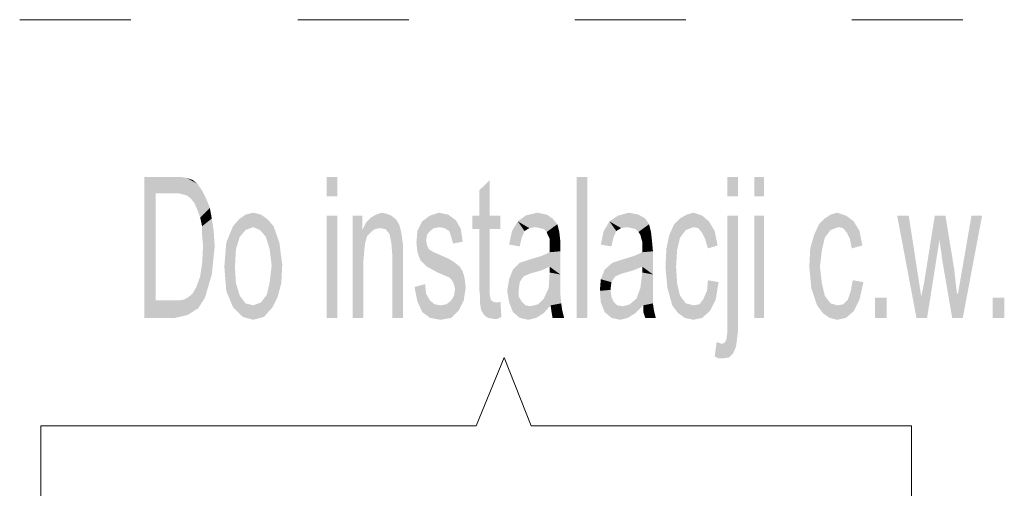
# Model space of a CAD drawing. Header units: millimetres. Extents: x -2626 to 2068, y -6169 to 7214.
# Tile 55 of 144: x -2306 to -2224, y -4397 to -4358. Entities that reach past the tile are written whole.
import ezdxf

# ---------------------------------------------------------------- set-up
doc = ezdxf.new("R2010")
doc.units = ezdxf.units.MM
doc.layers.get('0').update_dxf_attribs({"color": 252})

msp = doc.modelspace()

# ---------------------------------------------------------------- hatches: boundary and pattern name
h = msp.add_hatch(color=7)
h.dxf.hatch_style = 2
h.paths.add_polyline_path([(-2294.439, -4372.41), (-2295.403, -4382.775), (-2295.403, -4371.044)])
h = msp.add_hatch(color=7)
h.dxf.hatch_style = 2
h.paths.add_polyline_path([(-2295.403, -4371.044), (-2292.992, -4371.044), (-2292.992, -4372.41)])
h = msp.add_hatch(color=7)
h.dxf.hatch_style = 2
h.paths.add_polyline_path([(-2295.403, -4371.044), (-2292.992, -4372.41), (-2294.439, -4372.41)])
h = msp.add_hatch(color=7)
h.dxf.hatch_style = 2
h.paths.add_polyline_path([(-2292.51, -4372.41), (-2292.992, -4372.41), (-2292.992, -4371.044)])
h = msp.add_hatch(color=7)
h.dxf.hatch_style = 2
h.paths.add_polyline_path([(-2292.51, -4372.41), (-2292.992, -4371.044), (-2292.35, -4371.044)])
h = msp.add_hatch(color=7)
h.dxf.hatch_style = 2
h.paths.add_polyline_path([(-2292.35, -4371.044), (-2292.189, -4372.49), (-2292.51, -4372.41)])
h = msp.add_hatch(color=7)
h.dxf.hatch_style = 2
h.paths.add_polyline_path([(-2292.35, -4371.044), (-2291.868, -4371.124), (-2292.189, -4372.49)])
h = msp.add_hatch(color=7)
h.dxf.hatch_style = 2
h.paths.add_polyline_path([(-2291.868, -4371.124), (-2291.868, -4372.571), (-2292.189, -4372.49)])
h = msp.add_hatch(color=7)
h.dxf.hatch_style = 2
h.paths.add_polyline_path([(-2291.868, -4371.124), (-2291.385, -4371.285), (-2290.984, -4371.606)])
h = msp.add_hatch(color=7)
h.dxf.hatch_style = 2
h.paths.add_polyline_path([(-2291.868, -4371.124), (-2290.984, -4371.606), (-2291.546, -4372.812)])
h = msp.add_hatch(color=7)
h.dxf.hatch_style = 2
h.paths.add_polyline_path([(-2291.868, -4371.124), (-2291.546, -4372.812), (-2291.868, -4372.571)])
h = msp.add_hatch(color=7)
h.dxf.hatch_style = 2
h.paths.add_polyline_path([(-2290.984, -4371.606), (-2291.225, -4373.213), (-2291.546, -4372.812)])
h = msp.add_hatch(color=7)
h.dxf.hatch_style = 2
h.paths.add_polyline_path([(-2290.984, -4371.606), (-2290.582, -4372.169), (-2291.225, -4373.213)])
h = msp.add_hatch(color=7)
h.dxf.hatch_style = 2
h.paths.add_polyline_path([(-2279.332, -4372.651), (-2280.216, -4372.651), (-2280.216, -4371.044), (-2279.332, -4371.044)])
h = msp.add_hatch(color=7)
h.dxf.hatch_style = 2
h.paths.add_polyline_path([(-2265.672, -4382.695), (-2265.994, -4382.856), (-2266.315, -4382.856), (-2266.797, -4382.775), (-2267.119, -4382.534), (-2267.36, -4382.133), (-2267.44, -4381.65), (-2267.44, -4381.088), (-2267.521, -4380.284), (-2267.521, -4375.383), (-2268.083, -4375.383), (-2268.083, -4374.258), (-2267.521, -4374.258), (-2267.521, -4372.169), (-2266.637, -4371.285), (-2266.637, -4374.258), (-2265.753, -4374.258), (-2265.753, -4375.383), (-2266.637, -4375.383), (-2266.637, -4380.365), (-2266.637, -4380.847), (-2266.556, -4381.249), (-2266.396, -4381.409), (-2266.155, -4381.49), (-2265.914, -4381.49), (-2265.753, -4381.409)])
h = msp.add_hatch(color=7)
h.dxf.hatch_style = 2
h.paths.add_polyline_path([(-2258.521, -4382.775), (-2259.405, -4382.775), (-2259.405, -4371.044), (-2258.521, -4371.044)])
h = msp.add_hatch(color=7)
h.dxf.hatch_style = 2
h.paths.add_polyline_path([(-2245.986, -4372.651), (-2246.87, -4372.651), (-2246.87, -4371.044), (-2245.986, -4371.044)])
h = msp.add_hatch(color=7)
h.dxf.hatch_style = 2
h.paths.add_polyline_path([(-2243.817, -4372.651), (-2244.62, -4372.651), (-2244.62, -4371.044), (-2243.817, -4371.044)])
h = msp.add_hatch(color=7)
h.dxf.hatch_style = 2
h.paths.add_polyline_path([(-2294.439, -4372.41), (-2294.439, -4381.329), (-2295.403, -4382.775)])
h = msp.add_hatch(color=7)
h.dxf.hatch_style = 2
h.paths.add_polyline_path([(-2290.582, -4372.169), (-2290.984, -4373.776), (-2291.225, -4373.213)])
h = msp.add_hatch(color=7)
h.dxf.hatch_style = 2
h.paths.add_polyline_path([(-2290.582, -4372.169), (-2289.939, -4373.615), (-2290.984, -4373.776)])
h = msp.add_hatch(color=7)
h.dxf.hatch_style = 2
h.paths.add_polyline_path([(-2290.582, -4372.169), (-2290.26, -4372.812), (-2289.939, -4373.615)])
h = msp.add_hatch(color=7)
h.dxf.hatch_style = 2
h.paths.add_polyline_path([(-2289.939, -4373.615), (-2290.743, -4374.419), (-2290.984, -4373.776)])
h = msp.add_hatch(color=7)
h.dxf.hatch_style = 2
h.paths.add_polyline_path([(-2289.939, -4373.615), (-2289.778, -4374.499), (-2290.743, -4374.419)])
h = msp.add_hatch(color=7)
h.dxf.hatch_style = 2
h.paths.add_polyline_path([(-2287.528, -4374.579), (-2286.966, -4374.178), (-2286.323, -4374.017)])
h = msp.add_hatch(color=7)
h.dxf.hatch_style = 2
h.paths.add_polyline_path([(-2287.528, -4374.579), (-2286.323, -4374.017), (-2286.323, -4375.222)])
h = msp.add_hatch(color=7)
h.dxf.hatch_style = 2
h.paths.add_polyline_path([(-2286.323, -4374.017), (-2285.68, -4374.178), (-2285.118, -4374.579)])
h = msp.add_hatch(color=7)
h.dxf.hatch_style = 2
h.paths.add_polyline_path([(-2286.323, -4374.017), (-2285.118, -4374.579), (-2285.761, -4375.463)])
h = msp.add_hatch(color=7)
h.dxf.hatch_style = 2
h.paths.add_polyline_path([(-2286.323, -4374.017), (-2285.761, -4375.463), (-2286.323, -4375.222)])
h = msp.add_hatch(color=7)
h.dxf.hatch_style = 2
h.paths.add_polyline_path([(-2273.868, -4382.775), (-2274.752, -4382.775), (-2274.752, -4377.552), (-2274.833, -4376.508), (-2274.993, -4375.785), (-2275.315, -4375.383), (-2275.797, -4375.303), (-2276.199, -4375.383), (-2276.52, -4375.624), (-2276.842, -4375.945), (-2277.002, -4376.508), (-2277.083, -4377.151), (-2277.163, -4378.115), (-2277.163, -4382.775), (-2278.047, -4382.775), (-2278.047, -4374.258), (-2277.243, -4374.258), (-2277.243, -4375.463), (-2276.922, -4374.82), (-2276.52, -4374.419), (-2276.118, -4374.178), (-2275.636, -4374.017), (-2275.234, -4374.097), (-2274.833, -4374.258), (-2274.431, -4374.579), (-2274.19, -4374.981), (-2274.029, -4375.544), (-2273.949, -4376.026), (-2273.868, -4376.669), (-2273.868, -4377.552)])
h = msp.add_hatch(color=7)
h.dxf.hatch_style = 2
h.paths.add_polyline_path([(-2269.69, -4376.588), (-2269.851, -4376.026), (-2270.012, -4375.544), (-2270.413, -4375.303), (-2270.815, -4375.222), (-2271.297, -4375.303), (-2271.619, -4375.544), (-2271.86, -4375.865), (-2271.94, -4376.347), (-2271.86, -4376.749), (-2271.699, -4377.07), (-2271.297, -4377.311), (-2270.735, -4377.552), (-2270.012, -4377.874), (-2269.529, -4378.195), (-2269.128, -4378.517), (-2268.887, -4378.918), (-2268.726, -4379.481), (-2268.646, -4380.284), (-2268.806, -4381.329), (-2269.208, -4382.133), (-2269.851, -4382.775), (-2270.735, -4382.936), (-2271.619, -4382.775), (-2272.261, -4382.293), (-2272.663, -4381.409), (-2272.904, -4380.204), (-2272.02, -4379.963), (-2271.94, -4380.767), (-2271.619, -4381.329), (-2271.217, -4381.65), (-2270.735, -4381.731), (-2270.253, -4381.65), (-2269.851, -4381.329), (-2269.61, -4380.927), (-2269.529, -4380.365), (-2269.61, -4380.043), (-2269.69, -4379.802), (-2269.851, -4379.561), (-2270.012, -4379.401), (-2270.413, -4379.24), (-2270.976, -4378.999), (-2271.86, -4378.517), (-2272.422, -4377.954), (-2272.663, -4377.311), (-2272.744, -4376.508), (-2272.663, -4375.544), (-2272.261, -4374.74), (-2271.619, -4374.258), (-2270.895, -4374.017), (-2270.092, -4374.178), (-2269.449, -4374.66), (-2269.047, -4375.383), (-2268.887, -4376.428)])
h = msp.add_hatch(color=7)
h.dxf.hatch_style = 2
h.paths.add_polyline_path([(-2263.664, -4374.258), (-2262.699, -4374.017), (-2262.86, -4375.222)])
h = msp.add_hatch(color=7)
h.dxf.hatch_style = 2
h.paths.add_polyline_path([(-2262.699, -4374.017), (-2262.458, -4375.303), (-2262.86, -4375.222)])
h = msp.add_hatch(color=7)
h.dxf.hatch_style = 2
h.paths.add_polyline_path([(-2262.699, -4374.017), (-2261.896, -4374.178), (-2262.458, -4375.303)])
h = msp.add_hatch(color=7)
h.dxf.hatch_style = 2
h.paths.add_polyline_path([(-2261.896, -4374.178), (-2262.137, -4375.383), (-2262.458, -4375.303)])
h = msp.add_hatch(color=7)
h.dxf.hatch_style = 2
h.paths.add_polyline_path([(-2261.896, -4374.178), (-2261.414, -4374.499), (-2262.137, -4375.383)])
h = msp.add_hatch(color=7)
h.dxf.hatch_style = 2
h.paths.add_polyline_path([(-2255.95, -4374.258), (-2255.066, -4374.017), (-2255.227, -4375.222)])
h = msp.add_hatch(color=7)
h.dxf.hatch_style = 2
h.paths.add_polyline_path([(-2255.066, -4374.017), (-2254.825, -4375.303), (-2255.227, -4375.222)])
h = msp.add_hatch(color=7)
h.dxf.hatch_style = 2
h.paths.add_polyline_path([(-2255.066, -4374.017), (-2254.262, -4374.178), (-2254.825, -4375.303)])
h = msp.add_hatch(color=7)
h.dxf.hatch_style = 2
h.paths.add_polyline_path([(-2254.262, -4374.178), (-2254.503, -4375.383), (-2254.825, -4375.303)])
h = msp.add_hatch(color=7)
h.dxf.hatch_style = 2
h.paths.add_polyline_path([(-2254.262, -4374.178), (-2253.7, -4374.499), (-2254.503, -4375.383)])
h = msp.add_hatch(color=7)
h.dxf.hatch_style = 2
h.paths.add_polyline_path([(-2247.593, -4379.802), (-2247.834, -4381.249), (-2248.316, -4382.213), (-2248.959, -4382.775), (-2249.682, -4382.936), (-2250.405, -4382.775), (-2250.968, -4382.374), (-2251.45, -4381.731), (-2251.852, -4380.284), (-2252.013, -4378.517), (-2251.932, -4376.99), (-2251.691, -4375.865), (-2251.289, -4374.981), (-2250.807, -4374.499), (-2250.245, -4374.178), (-2249.682, -4374.017), (-2248.959, -4374.258), (-2248.397, -4374.74), (-2247.915, -4375.544), (-2247.673, -4376.749), (-2248.477, -4376.99), (-2248.718, -4376.187), (-2248.959, -4375.704), (-2249.281, -4375.303), (-2249.682, -4375.222), (-2250.325, -4375.463), (-2250.807, -4376.106), (-2251.048, -4377.151), (-2251.129, -4378.517), (-2251.048, -4379.883), (-2250.807, -4380.927), (-2250.325, -4381.57), (-2249.682, -4381.731), (-2249.2, -4381.65), (-2248.879, -4381.249), (-2248.557, -4380.526), (-2248.477, -4379.642)])
h = msp.add_hatch(color=7)
h.dxf.hatch_style = 2
h.paths.add_polyline_path([(-2235.54, -4379.802), (-2235.862, -4381.249), (-2236.344, -4382.213), (-2236.987, -4382.775), (-2237.71, -4382.936), (-2238.353, -4382.775), (-2238.915, -4382.374), (-2239.397, -4381.731), (-2239.879, -4380.284), (-2240.04, -4378.517), (-2239.96, -4376.99), (-2239.638, -4375.865), (-2239.236, -4374.981), (-2238.754, -4374.499), (-2238.272, -4374.178), (-2237.71, -4374.017), (-2236.987, -4374.258), (-2236.344, -4374.74), (-2235.862, -4375.544), (-2235.621, -4376.749), (-2236.504, -4376.99), (-2236.665, -4376.187), (-2236.906, -4375.704), (-2237.228, -4375.303), (-2237.629, -4375.222), (-2238.272, -4375.463), (-2238.754, -4376.106), (-2238.995, -4377.151), (-2239.156, -4378.517), (-2238.995, -4379.883), (-2238.754, -4380.927), (-2238.272, -4381.57), (-2237.71, -4381.731), (-2237.228, -4381.65), (-2236.826, -4381.249), (-2236.585, -4380.526), (-2236.424, -4379.642)])
h = msp.add_hatch(color=7)
h.dxf.hatch_style = 2
h.paths.add_polyline_path([(-2289.778, -4374.499), (-2290.582, -4375.142), (-2290.743, -4374.419)])
h = msp.add_hatch(color=7)
h.dxf.hatch_style = 2
h.paths.add_polyline_path([(-2289.778, -4374.499), (-2289.618, -4375.544), (-2290.582, -4375.945)])
h = msp.add_hatch(color=7)
h.dxf.hatch_style = 2
h.paths.add_polyline_path([(-2289.778, -4374.499), (-2290.582, -4375.945), (-2290.582, -4375.142)])
h = msp.add_hatch(color=7)
h.dxf.hatch_style = 2
h.paths.add_polyline_path([(-2288.011, -4375.142), (-2287.528, -4374.579), (-2286.966, -4375.463)])
h = msp.add_hatch(color=7)
h.dxf.hatch_style = 2
h.paths.add_polyline_path([(-2287.528, -4374.579), (-2286.323, -4375.222), (-2286.966, -4375.463)])
h = msp.add_hatch(color=7)
h.dxf.hatch_style = 2
h.paths.add_polyline_path([(-2285.118, -4374.579), (-2285.279, -4376.026), (-2285.761, -4375.463)])
h = msp.add_hatch(color=7)
h.dxf.hatch_style = 2
h.paths.add_polyline_path([(-2285.118, -4374.579), (-2284.636, -4375.142), (-2285.279, -4376.026)])
h = msp.add_hatch(color=7)
h.dxf.hatch_style = 2
h.paths.add_polyline_path([(-2279.332, -4382.775), (-2280.216, -4382.775), (-2280.216, -4374.258), (-2279.332, -4374.258)])
h = msp.add_hatch(color=7)
h.dxf.hatch_style = 2
h.paths.add_polyline_path([(-2264.789, -4375.544), (-2264.307, -4374.74), (-2263.744, -4375.544)])
h = msp.add_hatch(color=7)
h.dxf.hatch_style = 2
h.paths.add_polyline_path([(-2264.307, -4374.74), (-2263.664, -4374.258), (-2263.342, -4375.303)])
h = msp.add_hatch(color=7)
h.dxf.hatch_style = 2
h.paths.add_polyline_path([(-2264.307, -4374.74), (-2263.342, -4375.303), (-2263.744, -4375.544)])
h = msp.add_hatch(color=7)
h.dxf.hatch_style = 2
h.paths.add_polyline_path([(-2263.664, -4374.258), (-2262.86, -4375.222), (-2263.342, -4375.303)])
h = msp.add_hatch(color=7)
h.dxf.hatch_style = 2
h.paths.add_polyline_path([(-2261.414, -4374.499), (-2261.896, -4375.624), (-2262.137, -4375.383)])
h = msp.add_hatch(color=7)
h.dxf.hatch_style = 2
h.paths.add_polyline_path([(-2261.414, -4374.499), (-2261.012, -4374.981), (-2261.896, -4375.624)])
h = msp.add_hatch(color=7)
h.dxf.hatch_style = 2
h.paths.add_polyline_path([(-2261.012, -4374.981), (-2261.816, -4375.865), (-2261.896, -4375.624)])
h = msp.add_hatch(color=7)
h.dxf.hatch_style = 2
h.paths.add_polyline_path([(-2261.012, -4374.981), (-2260.851, -4375.624), (-2261.816, -4375.865)])
h = msp.add_hatch(color=7)
h.dxf.hatch_style = 2
h.paths.add_polyline_path([(-2257.155, -4375.544), (-2256.673, -4374.74), (-2256.111, -4375.544)])
h = msp.add_hatch(color=7)
h.dxf.hatch_style = 2
h.paths.add_polyline_path([(-2256.673, -4374.74), (-2255.95, -4374.258), (-2255.709, -4375.303)])
h = msp.add_hatch(color=7)
h.dxf.hatch_style = 2
h.paths.add_polyline_path([(-2256.673, -4374.74), (-2255.709, -4375.303), (-2256.111, -4375.544)])
h = msp.add_hatch(color=7)
h.dxf.hatch_style = 2
h.paths.add_polyline_path([(-2255.95, -4374.258), (-2255.227, -4375.222), (-2255.709, -4375.303)])
h = msp.add_hatch(color=7)
h.dxf.hatch_style = 2
h.paths.add_polyline_path([(-2253.7, -4374.499), (-2254.262, -4375.624), (-2254.503, -4375.383)])
h = msp.add_hatch(color=7)
h.dxf.hatch_style = 2
h.paths.add_polyline_path([(-2253.7, -4374.499), (-2253.379, -4374.981), (-2254.262, -4375.624)])
h = msp.add_hatch(color=7)
h.dxf.hatch_style = 2
h.paths.add_polyline_path([(-2253.379, -4374.981), (-2254.102, -4375.865), (-2254.262, -4375.624)])
h = msp.add_hatch(color=7)
h.dxf.hatch_style = 2
h.paths.add_polyline_path([(-2253.379, -4374.981), (-2253.218, -4375.624), (-2254.102, -4375.865)])
h = msp.add_hatch(color=7)
h.dxf.hatch_style = 2
h.paths.add_polyline_path([(-2245.986, -4383.177), (-2245.986, -4383.981), (-2246.066, -4384.624), (-2246.147, -4385.186), (-2246.388, -4385.748), (-2246.709, -4386.07), (-2247.272, -4386.15), (-2247.593, -4386.15), (-2247.915, -4385.99), (-2247.754, -4384.784), (-2247.513, -4384.865), (-2247.352, -4384.945), (-2247.111, -4384.865), (-2246.95, -4384.624), (-2246.87, -4384.061), (-2246.87, -4383.177), (-2246.87, -4374.258), (-2245.986, -4374.258)])
h = msp.add_hatch(color=7)
h.dxf.hatch_style = 2
h.paths.add_polyline_path([(-2243.817, -4382.775), (-2244.62, -4382.775), (-2244.62, -4374.258), (-2243.817, -4374.258)])
h = msp.add_hatch(color=7)
h.dxf.hatch_style = 2
h.paths.add_polyline_path([(-2225.657, -4374.258), (-2227.264, -4382.775), (-2228.148, -4382.775), (-2229.032, -4377.633), (-2229.032, -4377.472), (-2229.112, -4376.99), (-2229.192, -4376.428), (-2229.192, -4376.187), (-2230.237, -4382.775), (-2231.121, -4382.775), (-2232.728, -4374.258), (-2231.764, -4374.258), (-2230.719, -4381.008), (-2230.478, -4379.802), (-2229.594, -4374.258), (-2228.71, -4374.258), (-2227.987, -4378.677), (-2227.826, -4380.124), (-2227.746, -4380.767), (-2227.666, -4380.767), (-2226.541, -4374.258)])
h = msp.add_hatch(color=7)
h.dxf.hatch_style = 2
h.paths.add_polyline_path([(-2290.502, -4376.749), (-2290.582, -4375.945), (-2289.618, -4375.544)])
h = msp.add_hatch(color=7)
h.dxf.hatch_style = 2
h.paths.add_polyline_path([(-2290.502, -4376.749), (-2289.618, -4375.544), (-2289.537, -4376.829)])
h = msp.add_hatch(color=7)
h.dxf.hatch_style = 2
h.paths.add_polyline_path([(-2288.573, -4376.508), (-2288.011, -4375.142), (-2287.448, -4376.026)])
h = msp.add_hatch(color=7)
h.dxf.hatch_style = 2
h.paths.add_polyline_path([(-2288.011, -4375.142), (-2286.966, -4375.463), (-2287.448, -4376.026)])
h = msp.add_hatch(color=7)
h.dxf.hatch_style = 2
h.paths.add_polyline_path([(-2284.636, -4375.142), (-2284.957, -4377.07), (-2285.279, -4376.026)])
h = msp.add_hatch(color=7)
h.dxf.hatch_style = 2
h.paths.add_polyline_path([(-2284.636, -4375.142), (-2284.154, -4376.508), (-2284.957, -4377.07)])
h = msp.add_hatch(color=7)
h.dxf.hatch_style = 2
h.paths.add_polyline_path([(-2263.985, -4376.106), (-2265.03, -4376.669), (-2264.789, -4375.544)])
h = msp.add_hatch(color=7)
h.dxf.hatch_style = 2
h.paths.add_polyline_path([(-2264.789, -4375.544), (-2263.744, -4375.544), (-2263.985, -4376.106)])
h = msp.add_hatch(color=7)
h.dxf.hatch_style = 2
h.paths.add_polyline_path([(-2260.851, -4375.624), (-2261.655, -4376.187), (-2261.816, -4375.865)])
h = msp.add_hatch(color=7)
h.dxf.hatch_style = 2
h.paths.add_polyline_path([(-2260.851, -4375.624), (-2260.771, -4376.347), (-2261.655, -4376.187)])
h = msp.add_hatch(color=7)
h.dxf.hatch_style = 2
h.paths.add_polyline_path([(-2256.352, -4376.106), (-2257.396, -4376.669), (-2257.155, -4375.544)])
h = msp.add_hatch(color=7)
h.dxf.hatch_style = 2
h.paths.add_polyline_path([(-2257.155, -4375.544), (-2256.111, -4375.544), (-2256.352, -4376.106)])
h = msp.add_hatch(color=7)
h.dxf.hatch_style = 2
h.paths.add_polyline_path([(-2253.218, -4375.624), (-2254.021, -4376.187), (-2254.102, -4375.865)])
h = msp.add_hatch(color=7)
h.dxf.hatch_style = 2
h.paths.add_polyline_path([(-2253.218, -4375.624), (-2253.137, -4376.347), (-2254.021, -4376.187)])
h = msp.add_hatch(color=7)
h.dxf.hatch_style = 2
h.paths.add_polyline_path([(-2288.734, -4378.517), (-2288.573, -4376.508), (-2287.77, -4377.07)])
h = msp.add_hatch(color=7)
h.dxf.hatch_style = 2
h.paths.add_polyline_path([(-2288.573, -4376.508), (-2287.448, -4376.026), (-2287.77, -4377.07)])
h = msp.add_hatch(color=7)
h.dxf.hatch_style = 2
h.paths.add_polyline_path([(-2284.154, -4376.508), (-2284.796, -4378.436), (-2284.957, -4377.07)])
h = msp.add_hatch(color=7)
h.dxf.hatch_style = 2
h.paths.add_polyline_path([(-2284.154, -4376.508), (-2283.913, -4378.356), (-2284.796, -4378.436)])
h = msp.add_hatch(color=7)
h.dxf.hatch_style = 2
h.paths.add_polyline_path([(-2263.985, -4376.106), (-2264.146, -4376.829), (-2265.03, -4376.669)])
h = msp.add_hatch(color=7)
h.dxf.hatch_style = 2
h.paths.add_polyline_path([(-2260.771, -4376.347), (-2261.655, -4376.428), (-2261.655, -4376.187)])
h = msp.add_hatch(color=7)
h.dxf.hatch_style = 2
h.paths.add_polyline_path([(-2260.771, -4376.347), (-2261.655, -4376.829), (-2261.655, -4376.428)])
h = msp.add_hatch(color=7)
h.dxf.hatch_style = 2
h.paths.add_polyline_path([(-2260.771, -4376.347), (-2260.771, -4377.231), (-2261.655, -4377.311)])
h = msp.add_hatch(color=7)
h.dxf.hatch_style = 2
h.paths.add_polyline_path([(-2260.771, -4376.347), (-2261.655, -4377.311), (-2261.655, -4376.829)])
h = msp.add_hatch(color=7)
h.dxf.hatch_style = 2
h.paths.add_polyline_path([(-2256.352, -4376.106), (-2256.512, -4376.829), (-2257.396, -4376.669)])
h = msp.add_hatch(color=7)
h.dxf.hatch_style = 2
h.paths.add_polyline_path([(-2253.137, -4376.347), (-2253.941, -4376.428), (-2254.021, -4376.187)])
h = msp.add_hatch(color=7)
h.dxf.hatch_style = 2
h.paths.add_polyline_path([(-2253.137, -4376.347), (-2253.941, -4376.829), (-2253.941, -4376.428)])
h = msp.add_hatch(color=7)
h.dxf.hatch_style = 2
h.paths.add_polyline_path([(-2253.137, -4376.347), (-2253.057, -4377.231), (-2253.941, -4377.311)])
h = msp.add_hatch(color=7)
h.dxf.hatch_style = 2
h.paths.add_polyline_path([(-2253.137, -4376.347), (-2253.941, -4377.311), (-2253.941, -4376.829)])
h = msp.add_hatch(color=7)
h.dxf.hatch_style = 2
h.paths.add_polyline_path([(-2289.537, -4376.829), (-2290.582, -4378.195), (-2290.502, -4376.749)])
h = msp.add_hatch(color=7)
h.dxf.hatch_style = 2
h.paths.add_polyline_path([(-2289.537, -4376.829), (-2289.778, -4379.16), (-2290.582, -4378.195)])
h = msp.add_hatch(color=7)
h.dxf.hatch_style = 2
h.paths.add_polyline_path([(-2288.734, -4378.517), (-2287.77, -4377.07), (-2287.85, -4378.517)])
h = msp.add_hatch(color=7)
h.dxf.hatch_style = 2
h.paths.add_polyline_path([(-2261.655, -4378.517), (-2262.378, -4377.633), (-2261.976, -4377.472)])
h = msp.add_hatch(color=7)
h.dxf.hatch_style = 2
h.paths.add_polyline_path([(-2261.655, -4378.517), (-2261.976, -4377.472), (-2261.655, -4377.311)])
h = msp.add_hatch(color=7)
h.dxf.hatch_style = 2
h.paths.add_polyline_path([(-2261.655, -4378.517), (-2261.655, -4377.311), (-2260.771, -4377.231)])
h = msp.add_hatch(color=7)
h.dxf.hatch_style = 2
h.paths.add_polyline_path([(-2261.655, -4378.517), (-2260.771, -4377.231), (-2260.771, -4379.16)])
h = msp.add_hatch(color=7)
h.dxf.hatch_style = 2
h.paths.add_polyline_path([(-2253.941, -4378.517), (-2254.664, -4377.633), (-2254.262, -4377.472)])
h = msp.add_hatch(color=7)
h.dxf.hatch_style = 2
h.paths.add_polyline_path([(-2253.941, -4378.517), (-2254.262, -4377.472), (-2253.941, -4377.311)])
h = msp.add_hatch(color=7)
h.dxf.hatch_style = 2
h.paths.add_polyline_path([(-2253.941, -4378.517), (-2253.941, -4377.311), (-2253.057, -4377.231)])
h = msp.add_hatch(color=7)
h.dxf.hatch_style = 2
h.paths.add_polyline_path([(-2253.941, -4378.517), (-2253.057, -4377.231), (-2253.057, -4379.16)])
h = msp.add_hatch(color=7)
h.dxf.hatch_style = 2
h.paths.add_polyline_path([(-2289.778, -4379.16), (-2290.743, -4379.32), (-2290.582, -4378.195)])
h = msp.add_hatch(color=7)
h.dxf.hatch_style = 2
h.paths.add_polyline_path([(-2264.708, -4378.758), (-2264.146, -4378.195), (-2263.262, -4379.079)])
h = msp.add_hatch(color=7)
h.dxf.hatch_style = 2
h.paths.add_polyline_path([(-2264.146, -4378.195), (-2263.182, -4377.874), (-2262.378, -4377.633)])
h = msp.add_hatch(color=7)
h.dxf.hatch_style = 2
h.paths.add_polyline_path([(-2264.146, -4378.195), (-2262.378, -4377.633), (-2261.655, -4378.517)])
h = msp.add_hatch(color=7)
h.dxf.hatch_style = 2
h.paths.add_polyline_path([(-2264.146, -4378.195), (-2261.655, -4378.517), (-2262.378, -4378.838)])
h = msp.add_hatch(color=7)
h.dxf.hatch_style = 2
h.paths.add_polyline_path([(-2264.146, -4378.195), (-2262.378, -4378.838), (-2263.262, -4379.079)])
h = msp.add_hatch(color=7)
h.dxf.hatch_style = 2
h.paths.add_polyline_path([(-2257.075, -4378.758), (-2256.432, -4378.195), (-2255.628, -4379.079)])
h = msp.add_hatch(color=7)
h.dxf.hatch_style = 2
h.paths.add_polyline_path([(-2256.432, -4378.195), (-2255.468, -4377.874), (-2254.664, -4377.633)])
h = msp.add_hatch(color=7)
h.dxf.hatch_style = 2
h.paths.add_polyline_path([(-2256.432, -4378.195), (-2254.664, -4377.633), (-2253.941, -4378.517)])
h = msp.add_hatch(color=7)
h.dxf.hatch_style = 2
h.paths.add_polyline_path([(-2256.432, -4378.195), (-2253.941, -4378.517), (-2254.745, -4378.838)])
h = msp.add_hatch(color=7)
h.dxf.hatch_style = 2
h.paths.add_polyline_path([(-2256.432, -4378.195), (-2254.745, -4378.838), (-2255.628, -4379.079)])
h = msp.add_hatch(color=7)
h.dxf.hatch_style = 2
h.paths.add_polyline_path([(-2288.573, -4380.526), (-2288.734, -4378.517), (-2287.85, -4378.517)])
h = msp.add_hatch(color=7)
h.dxf.hatch_style = 2
h.paths.add_polyline_path([(-2288.573, -4380.526), (-2287.85, -4378.517), (-2287.77, -4379.883)])
h = msp.add_hatch(color=7)
h.dxf.hatch_style = 2
h.paths.add_polyline_path([(-2283.913, -4378.356), (-2283.993, -4379.883), (-2284.957, -4379.802)])
h = msp.add_hatch(color=7)
h.dxf.hatch_style = 2
h.paths.add_polyline_path([(-2283.913, -4378.356), (-2284.957, -4379.802), (-2284.796, -4378.436)])
h = msp.add_hatch(color=7)
h.dxf.hatch_style = 2
h.paths.add_polyline_path([(-2265.03, -4379.561), (-2264.708, -4378.758), (-2263.824, -4379.32)])
h = msp.add_hatch(color=7)
h.dxf.hatch_style = 2
h.paths.add_polyline_path([(-2264.708, -4378.758), (-2263.262, -4379.079), (-2263.824, -4379.32)])
h = msp.add_hatch(color=7)
h.dxf.hatch_style = 2
h.paths.add_polyline_path([(-2261.735, -4380.284), (-2261.655, -4378.999), (-2260.771, -4379.16)])
h = msp.add_hatch(color=7)
h.dxf.hatch_style = 2
h.paths.add_polyline_path([(-2260.771, -4379.16), (-2261.655, -4378.999), (-2261.655, -4378.517)])
h = msp.add_hatch(color=7)
h.dxf.hatch_style = 2
h.paths.add_polyline_path([(-2257.396, -4379.561), (-2257.075, -4378.758), (-2256.191, -4379.32)])
h = msp.add_hatch(color=7)
h.dxf.hatch_style = 2
h.paths.add_polyline_path([(-2257.075, -4378.758), (-2255.628, -4379.079), (-2256.191, -4379.32)])
h = msp.add_hatch(color=7)
h.dxf.hatch_style = 2
h.paths.add_polyline_path([(-2254.102, -4380.284), (-2253.941, -4378.999), (-2253.057, -4379.16)])
h = msp.add_hatch(color=7)
h.dxf.hatch_style = 2
h.paths.add_polyline_path([(-2253.057, -4379.16), (-2253.941, -4378.999), (-2253.941, -4378.517)])
h = msp.add_hatch(color=7)
h.dxf.hatch_style = 2
h.paths.add_polyline_path([(-2289.778, -4379.16), (-2290.341, -4381.088), (-2291.064, -4380.204)])
h = msp.add_hatch(color=7)
h.dxf.hatch_style = 2
h.paths.add_polyline_path([(-2289.778, -4379.16), (-2291.064, -4380.204), (-2290.743, -4379.32)])
h = msp.add_hatch(color=7)
h.dxf.hatch_style = 2
h.paths.add_polyline_path([(-2288.011, -4381.892), (-2288.573, -4380.526), (-2287.77, -4379.883)])
h = msp.add_hatch(color=7)
h.dxf.hatch_style = 2
h.paths.add_polyline_path([(-2288.011, -4381.892), (-2287.77, -4379.883), (-2287.448, -4380.927)])
h = msp.add_hatch(color=7)
h.dxf.hatch_style = 2
h.paths.add_polyline_path([(-2283.993, -4379.883), (-2285.198, -4380.847), (-2284.957, -4379.802)])
h = msp.add_hatch(color=7)
h.dxf.hatch_style = 2
h.paths.add_polyline_path([(-2283.993, -4379.883), (-2284.716, -4381.892), (-2285.198, -4380.847)])
h = msp.add_hatch(color=7)
h.dxf.hatch_style = 2
h.paths.add_polyline_path([(-2283.993, -4379.883), (-2284.314, -4381.088), (-2284.716, -4381.892)])
h = msp.add_hatch(color=7)
h.dxf.hatch_style = 2
h.paths.add_polyline_path([(-2265.19, -4380.526), (-2265.03, -4379.561), (-2264.146, -4379.802)])
h = msp.add_hatch(color=7)
h.dxf.hatch_style = 2
h.paths.add_polyline_path([(-2265.19, -4380.526), (-2264.146, -4379.802), (-2264.226, -4380.445)])
h = msp.add_hatch(color=7)
h.dxf.hatch_style = 2
h.paths.add_polyline_path([(-2265.03, -4379.561), (-2263.824, -4379.32), (-2264.146, -4379.802)])
h = msp.add_hatch(color=7)
h.dxf.hatch_style = 2
h.paths.add_polyline_path([(-2261.735, -4380.284), (-2260.771, -4379.16), (-2260.771, -4380.686)])
h = msp.add_hatch(color=7)
h.dxf.hatch_style = 2
h.paths.add_polyline_path([(-2257.477, -4380.526), (-2257.396, -4379.561), (-2256.512, -4379.802)])
h = msp.add_hatch(color=7)
h.dxf.hatch_style = 2
h.paths.add_polyline_path([(-2257.477, -4380.526), (-2256.512, -4379.802), (-2256.593, -4380.445)])
h = msp.add_hatch(color=7)
h.dxf.hatch_style = 2
h.paths.add_polyline_path([(-2257.396, -4379.561), (-2256.191, -4379.32), (-2256.512, -4379.802)])
h = msp.add_hatch(color=7)
h.dxf.hatch_style = 2
h.paths.add_polyline_path([(-2254.102, -4380.284), (-2253.057, -4379.16), (-2253.057, -4380.686)])
h = msp.add_hatch(color=7)
h.dxf.hatch_style = 2
h.paths.add_polyline_path([(-2290.341, -4381.088), (-2291.385, -4380.767), (-2291.064, -4380.204)])
h = msp.add_hatch(color=7)
h.dxf.hatch_style = 2
h.paths.add_polyline_path([(-2265.03, -4381.49), (-2265.19, -4380.526), (-2264.226, -4380.445)])
h = msp.add_hatch(color=7)
h.dxf.hatch_style = 2
h.paths.add_polyline_path([(-2265.03, -4381.49), (-2264.226, -4380.445), (-2264.226, -4381.008)])
h = msp.add_hatch(color=7)
h.dxf.hatch_style = 2
h.paths.add_polyline_path([(-2262.137, -4381.168), (-2261.735, -4380.284), (-2260.771, -4380.686)])
h = msp.add_hatch(color=7)
h.dxf.hatch_style = 2
h.paths.add_polyline_path([(-2262.137, -4381.168), (-2260.771, -4380.686), (-2260.691, -4381.57)])
h = msp.add_hatch(color=7)
h.dxf.hatch_style = 2
h.paths.add_polyline_path([(-2257.396, -4381.49), (-2257.477, -4380.526), (-2256.593, -4380.445)])
h = msp.add_hatch(color=7)
h.dxf.hatch_style = 2
h.paths.add_polyline_path([(-2257.396, -4381.49), (-2256.593, -4380.445), (-2256.512, -4381.008)])
h = msp.add_hatch(color=7)
h.dxf.hatch_style = 2
h.paths.add_polyline_path([(-2254.423, -4381.168), (-2254.102, -4380.284), (-2253.057, -4380.686)])
h = msp.add_hatch(color=7)
h.dxf.hatch_style = 2
h.paths.add_polyline_path([(-2254.423, -4381.168), (-2253.057, -4380.686), (-2253.057, -4381.57)])
h = msp.add_hatch(color=7)
h.dxf.hatch_style = 2
h.paths.add_polyline_path([(-2292.832, -4382.775), (-2295.403, -4382.775), (-2294.439, -4381.329)])
h = msp.add_hatch(color=7)
h.dxf.hatch_style = 2
h.paths.add_polyline_path([(-2292.832, -4382.775), (-2294.439, -4381.329), (-2292.912, -4381.329)])
h = msp.add_hatch(color=7)
h.dxf.hatch_style = 2
h.paths.add_polyline_path([(-2291.787, -4382.534), (-2292.832, -4382.775), (-2292.912, -4381.329)])
h = msp.add_hatch(color=7)
h.dxf.hatch_style = 2
h.paths.add_polyline_path([(-2291.787, -4382.534), (-2292.912, -4381.329), (-2292.51, -4381.329)])
h = msp.add_hatch(color=7)
h.dxf.hatch_style = 2
h.paths.add_polyline_path([(-2291.787, -4382.534), (-2292.51, -4381.329), (-2292.109, -4381.249)])
h = msp.add_hatch(color=7)
h.dxf.hatch_style = 2
h.paths.add_polyline_path([(-2291.787, -4382.534), (-2292.109, -4381.249), (-2291.787, -4381.088)])
h = msp.add_hatch(color=7)
h.dxf.hatch_style = 2
h.paths.add_polyline_path([(-2290.903, -4381.972), (-2291.787, -4381.088), (-2291.385, -4380.767)])
h = msp.add_hatch(color=7)
h.dxf.hatch_style = 2
h.paths.add_polyline_path([(-2290.903, -4381.972), (-2291.787, -4382.534), (-2291.787, -4381.088)])
h = msp.add_hatch(color=7)
h.dxf.hatch_style = 2
h.paths.add_polyline_path([(-2290.341, -4381.088), (-2290.903, -4381.972), (-2291.385, -4380.767)])
h = msp.add_hatch(color=7)
h.dxf.hatch_style = 2
h.paths.add_polyline_path([(-2287.207, -4382.695), (-2288.011, -4381.892), (-2287.448, -4380.927)])
h = msp.add_hatch(color=7)
h.dxf.hatch_style = 2
h.paths.add_polyline_path([(-2287.207, -4382.695), (-2287.448, -4380.927), (-2286.966, -4381.57)])
h = msp.add_hatch(color=7)
h.dxf.hatch_style = 2
h.paths.add_polyline_path([(-2286.966, -4381.57), (-2286.323, -4382.936), (-2287.207, -4382.695)])
h = msp.add_hatch(color=7)
h.dxf.hatch_style = 2
h.paths.add_polyline_path([(-2286.966, -4381.57), (-2286.323, -4381.731), (-2286.323, -4382.936)])
h = msp.add_hatch(color=7)
h.dxf.hatch_style = 2
h.paths.add_polyline_path([(-2284.716, -4381.892), (-2286.323, -4381.731), (-2285.68, -4381.49)])
h = msp.add_hatch(color=7)
h.dxf.hatch_style = 2
h.paths.add_polyline_path([(-2284.716, -4381.892), (-2285.68, -4381.49), (-2285.198, -4380.847)])
h = msp.add_hatch(color=7)
h.dxf.hatch_style = 2
h.paths.add_polyline_path([(-2264.708, -4382.293), (-2265.03, -4381.49), (-2264.226, -4381.008)])
h = msp.add_hatch(color=7)
h.dxf.hatch_style = 2
h.paths.add_polyline_path([(-2264.708, -4382.293), (-2264.226, -4381.008), (-2263.985, -4381.409)])
h = msp.add_hatch(color=7)
h.dxf.hatch_style = 2
h.paths.add_polyline_path([(-2264.146, -4382.775), (-2264.708, -4382.293), (-2263.985, -4381.409)])
h = msp.add_hatch(color=7)
h.dxf.hatch_style = 2
h.paths.add_polyline_path([(-2264.146, -4382.775), (-2263.985, -4381.409), (-2263.664, -4381.731)])
h = msp.add_hatch(color=7)
h.dxf.hatch_style = 2
h.paths.add_polyline_path([(-2262.619, -4381.65), (-2262.137, -4381.168), (-2261.575, -4381.731)])
h = msp.add_hatch(color=7)
h.dxf.hatch_style = 2
h.paths.add_polyline_path([(-2261.575, -4381.731), (-2262.137, -4381.168), (-2260.691, -4381.57)])
h = msp.add_hatch(color=7)
h.dxf.hatch_style = 2
h.paths.add_polyline_path([(-2260.691, -4381.57), (-2261.494, -4382.293), (-2261.575, -4381.731)])
h = msp.add_hatch(color=7)
h.dxf.hatch_style = 2
h.paths.add_polyline_path([(-2260.691, -4381.57), (-2260.61, -4382.133), (-2261.494, -4382.293)])
h = msp.add_hatch(color=7)
h.dxf.hatch_style = 2
h.paths.add_polyline_path([(-2257.075, -4382.293), (-2257.396, -4381.49), (-2256.512, -4381.008)])
h = msp.add_hatch(color=7)
h.dxf.hatch_style = 2
h.paths.add_polyline_path([(-2257.075, -4382.293), (-2256.512, -4381.008), (-2256.352, -4381.409)])
h = msp.add_hatch(color=7)
h.dxf.hatch_style = 2
h.paths.add_polyline_path([(-2256.512, -4382.775), (-2257.075, -4382.293), (-2256.352, -4381.409)])
h = msp.add_hatch(color=7)
h.dxf.hatch_style = 2
h.paths.add_polyline_path([(-2256.512, -4382.775), (-2256.352, -4381.409), (-2256.03, -4381.731)])
h = msp.add_hatch(color=7)
h.dxf.hatch_style = 2
h.paths.add_polyline_path([(-2254.986, -4381.65), (-2254.423, -4381.168), (-2253.861, -4381.731)])
h = msp.add_hatch(color=7)
h.dxf.hatch_style = 2
h.paths.add_polyline_path([(-2253.861, -4381.731), (-2254.423, -4381.168), (-2253.057, -4381.57)])
h = msp.add_hatch(color=7)
h.dxf.hatch_style = 2
h.paths.add_polyline_path([(-2253.057, -4381.57), (-2252.977, -4382.133), (-2253.861, -4382.293)])
h = msp.add_hatch(color=7)
h.dxf.hatch_style = 2
h.paths.add_polyline_path([(-2253.057, -4381.57), (-2253.861, -4382.293), (-2253.861, -4381.731)])
h = msp.add_hatch(color=7)
h.dxf.hatch_style = 2
h.paths.add_polyline_path([(-2233.612, -4382.775), (-2234.576, -4382.775), (-2234.576, -4381.088), (-2233.612, -4381.088)])
h = msp.add_hatch(color=7)
h.dxf.hatch_style = 2
h.paths.add_polyline_path([(-2223.809, -4382.775), (-2224.773, -4382.775), (-2224.773, -4381.088), (-2223.809, -4381.088)])
h = msp.add_hatch(color=7)
h.dxf.hatch_style = 2
h.paths.add_polyline_path([(-2284.716, -4381.892), (-2286.323, -4382.936), (-2286.323, -4381.731)])
h = msp.add_hatch(color=7)
h.dxf.hatch_style = 2
h.paths.add_polyline_path([(-2284.716, -4381.892), (-2285.439, -4382.695), (-2286.323, -4382.936)])
h = msp.add_hatch(color=7)
h.dxf.hatch_style = 2
h.paths.add_polyline_path([(-2263.423, -4382.936), (-2264.146, -4382.775), (-2263.664, -4381.731)])
h = msp.add_hatch(color=7)
h.dxf.hatch_style = 2
h.paths.add_polyline_path([(-2263.423, -4382.936), (-2263.664, -4381.731), (-2263.262, -4381.811)])
h = msp.add_hatch(color=7)
h.dxf.hatch_style = 2
h.paths.add_polyline_path([(-2262.137, -4382.374), (-2263.423, -4382.936), (-2263.262, -4381.811)])
h = msp.add_hatch(color=7)
h.dxf.hatch_style = 2
h.paths.add_polyline_path([(-2262.137, -4382.374), (-2262.78, -4382.775), (-2263.423, -4382.936)])
h = msp.add_hatch(color=7)
h.dxf.hatch_style = 2
h.paths.add_polyline_path([(-2262.137, -4382.374), (-2263.262, -4381.811), (-2262.619, -4381.65)])
h = msp.add_hatch(color=7)
h.dxf.hatch_style = 2
h.paths.add_polyline_path([(-2262.619, -4381.65), (-2261.575, -4381.731), (-2262.137, -4382.374)])
h = msp.add_hatch(color=7)
h.dxf.hatch_style = 2
h.paths.add_polyline_path([(-2260.61, -4382.133), (-2261.414, -4382.775), (-2261.494, -4382.293)])
h = msp.add_hatch(color=7)
h.dxf.hatch_style = 2
h.paths.add_polyline_path([(-2260.61, -4382.133), (-2260.45, -4382.775), (-2261.414, -4382.775)])
h = msp.add_hatch(color=7)
h.dxf.hatch_style = 2
h.paths.add_polyline_path([(-2255.789, -4382.936), (-2256.512, -4382.775), (-2256.03, -4381.731)])
h = msp.add_hatch(color=7)
h.dxf.hatch_style = 2
h.paths.add_polyline_path([(-2255.789, -4382.936), (-2256.03, -4381.731), (-2255.548, -4381.811)])
h = msp.add_hatch(color=7)
h.dxf.hatch_style = 2
h.paths.add_polyline_path([(-2254.503, -4382.374), (-2255.789, -4382.936), (-2255.548, -4381.811)])
h = msp.add_hatch(color=7)
h.dxf.hatch_style = 2
h.paths.add_polyline_path([(-2254.503, -4382.374), (-2255.146, -4382.775), (-2255.789, -4382.936)])
h = msp.add_hatch(color=7)
h.dxf.hatch_style = 2
h.paths.add_polyline_path([(-2254.503, -4382.374), (-2255.548, -4381.811), (-2254.986, -4381.65)])
h = msp.add_hatch(color=7)
h.dxf.hatch_style = 2
h.paths.add_polyline_path([(-2254.986, -4381.65), (-2253.861, -4381.731), (-2254.503, -4382.374)])
h = msp.add_hatch(color=7)
h.dxf.hatch_style = 2
h.paths.add_polyline_path([(-2252.977, -4382.133), (-2253.7, -4382.775), (-2253.861, -4382.293)])
h = msp.add_hatch(color=7)
h.dxf.hatch_style = 2
h.paths.add_polyline_path([(-2252.977, -4382.133), (-2252.816, -4382.775), (-2253.7, -4382.775)])

# ---------------------------------------------------------------- linework, layer by layer
at = {"color": 7, "lineweight": 0}
for points in [[(-2305.769, -4357.946), (-2296.528, -4357.946)], [(-2282.627, -4357.946), (-2273.386, -4357.946)], [(-2259.566, -4357.946), (-2250.325, -4357.946)], [(-2236.504, -4357.946), (-2227.264, -4357.946)], [(-2304.001, -4398.685), (-2304.001, -4391.775), (-2267.762, -4391.775), (-2265.431, -4386.07)], [(-2231.523, -4398.685), (-2231.523, -4391.775), (-2263.182, -4391.775), (-2265.431, -4386.07)]]:
    msp.add_lwpolyline(points, dxfattribs=at)

doc.saveas('drawing.dxf')
